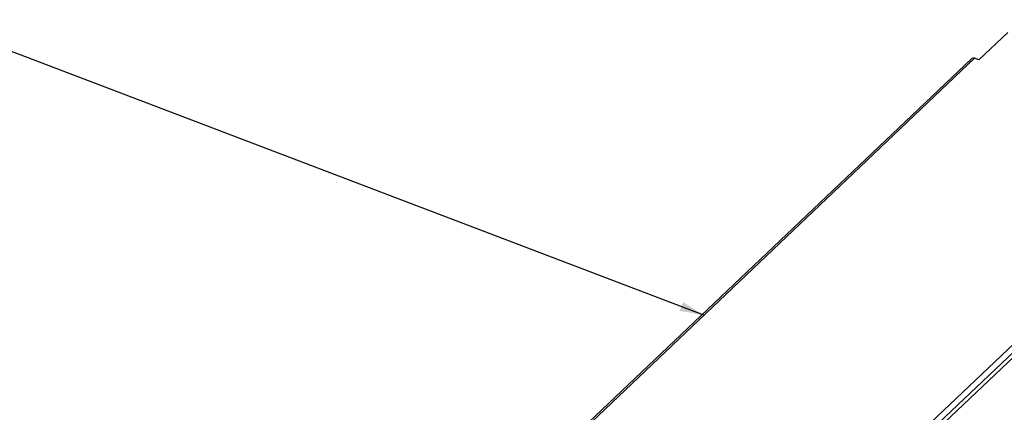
# Model space of a CAD drawing. Extents: x 0 to 1189, y 0 to 841.
# Tile 11 of 256: x 399 to 461, y 130 to 155. Entities that reach past the tile are written whole.
import ezdxf

# ---------------------------------------------------------------- set-up
doc = ezdxf.new("R2010")
doc.units = 0
doc.header["$LTSCALE"] = 65.395
doc.layers.get('0').update_dxf_attribs({"linetype": 'CONTINUOUS'})
doc.layers.add('5CC-2401HAR-TOP-01_1', color=7, linetype='CONTINUOUS')
doc.layers.add('5CC-2401UAR-BOT-01_8', color=7, linetype='CONTINUOUS')

msp = doc.modelspace()

# ---------------------------------------------------------------- linework, layer by layer
at = {"color": 2, "linetype": 'Continuous'}
msp.add_line((441.838, 136.516), (389.602, 156.376), dxfattribs=at)
msp.add_solid([(440.334, 136.78), (441.838, 136.516), (440.538, 137.317)], dxfattribs=at)
at = {"layer": '5CC-2401HAR-TOP-01_1', "color": 7, "linetype": 'Continuous'}
for p, q in [((449.393, 123.148), (464.985, 137.925)), ((449.634, 123.067), (465.226, 137.845))]:
    msp.add_line(p, q, dxfattribs=at)
at = {"layer": '5CC-2401UAR-BOT-01_8', "color": 7, "linetype": 'Continuous'}
for p, q in [((458.941, 152.375), (460.729, 154.069)), ((458.67, 152.465), (428.953, 124.3)), ((458.941, 152.375), (458.67, 152.465)), ((458.478, 152.437), (428.761, 124.272)), ((450.892, 125.06), (465.733, 139.125))]:
    msp.add_line(p, q, dxfattribs=at)
msp.add_lwpolyline([(458.67, 152.465), (458.577, 152.478), (458.5, 152.454), (458.478, 152.437)], dxfattribs=at)

doc.saveas('drawing.dxf')
